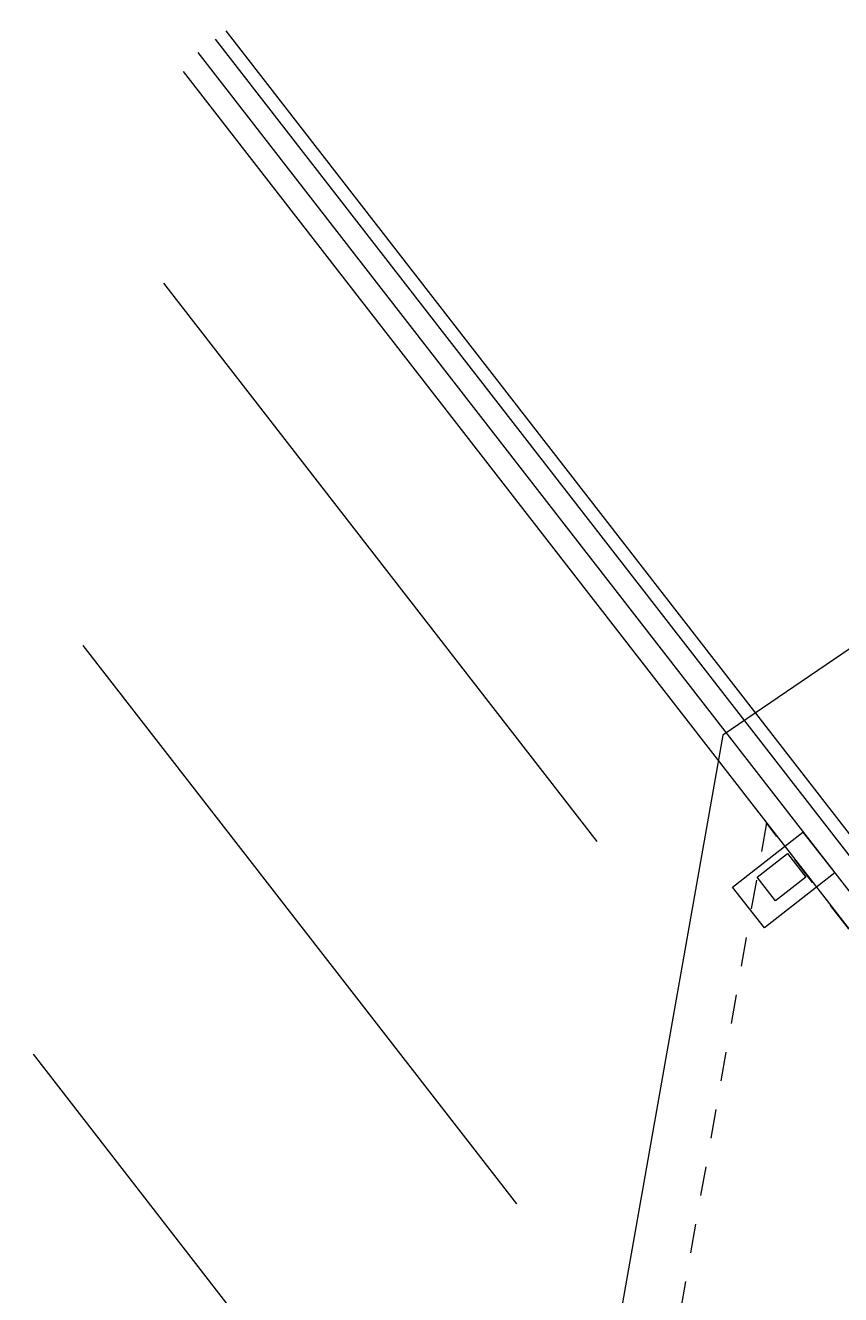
# Model space of a CAD drawing. Header units: metres. Extents: x 232744 to 233931, y 552844 to 554310.
# Tile 16 of 41: x 233402 to 233458, y 553395 to 553482. Entities that reach past the tile are written whole.
import ezdxf

# ---------------------------------------------------------------- set-up
doc = ezdxf.new("R2010")
doc.units = ezdxf.units.M
doc.linetypes.add('NLCS-HIDDEN', pattern=[4, 2, -2])
for name, color, linetype, lineweight in [('BH-N-beplante wallen', 251, 'Continuous', 18), ('BH-N-contouren zonneakker', 251, 'NLCS-HIDDEN', 5), ('BH-N-hekwerk', 251, 'IE-TERREINAFSCHEIDING-KUNSTMATIG-OPEN', 18), ('BH-N-open aantrekkelijk doorzicht', 251, 'Continuous', 9), ('BH-N-transformatorstations', 251, 'Continuous', 18)]:
    doc.layers.add(name, color=color, linetype=linetype, lineweight=lineweight)
doc.layers.add('X-XX-AL-WERKGRENS-G', color=1, linetype='KG-OG', lineweight=35, true_color=0xff0000)
doc.styles.add('Arial (bold)', font='arialbd.ttf')
doc.linetypes.add('IE-TERREINAFSCHEIDING-KUNSTMATIG-OPEN', pattern='A,7,-1.5,[67,NLCS.SHX,S=0.75,R=0,X=0,Y=0],-1.5', length=10)
doc.linetypes.add('KG-OG', pattern='A,5.5,-1.5,[2,NLCS.SHX,S=0.5,R=0,X=0,Y=0],-1.5', length=8.5)

# ---------------------------------------------------------------- blocks, each defined once
blk = doc.blocks.new('Transformatorstation')
at = {"layer": 'BH-N-hekwerk', "linetype": 'IE-TERREINAFSCHEIDING-KUNSTMATIG-OPEN', "flags": 128}
blk.add_lwpolyline([(-1.778, 3.07), (1.778, 3.07), (1.778, -3.07), (-1.778, -3.07)], close=True, dxfattribs=at)
at = {"layer": 'BH-N-transformatorstations', "flags": 128}
blk.add_lwpolyline([(-1.278, 1.32), (0.778, 1.32), (0.778, -1.32), (-1.278, -1.32)], close=True, dxfattribs=at)
at = {"layer": 'BH-N-transformatorstations', "insert": (-0.25, 0), "char_height": 0.00303, "attachment_point": 4, "line_spacing_factor": 0.992596, "style": 'Arial (bold)'}
blk.add_mtext('T', dxfattribs=at)

msp = doc.modelspace()

# ---------------------------------------------------------------- linework, layer by layer
at = {"layer": 'BH-N-beplante wallen'}
for p, q in [((233415.854, 553481.725), (233710.542, 553102.096)), ((233709.396, 553102.145), (233415.138, 553481.169)), ((233708.211, 553101.225), (233413.954, 553480.249)), ((233412.909, 553478.947), (233707.383, 553099.643))]:
    msp.add_line(p, q, dxfattribs=at)
at = {"layer": 'BH-N-contouren zonneakker'}
for p, q in [((233453.023, 553427.277), (233437.507, 553339.501)), ((233699.043, 553110.39), (233453.023, 553427.277))]:
    msp.add_line(p, q, dxfattribs=at)
at = {"layer": 'BH-N-hekwerk', "flags": 128}
msp.add_lwpolyline([(233414.072, 553229.909), (233504.443, 553117.013), (233450.535, 553073.118), (233628.674, 552844.171), (233643.87, 552867.879), (233650.022, 552897.078), (233662.42, 552909.543), (233738.388, 553284.388), (233730.855, 553318.208), (233731.871, 553323.222), (233753.838, 553431.613), (233682.621, 553591.657), (233450.03, 553433.323)], close=True, dxfattribs=at)
at = {"layer": 'BH-N-open aantrekkelijk doorzicht'}
for p, q in [((233411.557, 553464.393), (233441.36, 553426.004)), ((233406.025, 553439.481), (233435.828, 553401.092)), ((233402.603, 553411.378), (233432.407, 553372.989))]:
    msp.add_line(p, q, dxfattribs=at)
at = {"layer": 'X-XX-AL-WERKGRENS-G', "ltscale": 2, "flags": 128}
msp.add_lwpolyline([(233024.476, 553123.194, -0.272027), (233016.009, 553130.44, 0.272803), (233005.193, 553139.67), (232975.167, 553144.941, -0.414213), (232974.355, 553146.099), (232974.842, 553148.873), (232969.643, 553149.786), (232968.465, 553143.072, 0.414213), (232970.901, 553139.599), (233004.156, 553133.761, -0.272803), (233010.336, 553128.486, 0.2892), (233024.493, 553117.131), (233082.574, 553110.54, 0.018852), (233082.176, 553100.394, 0.032341), (233083.152, 553084.956, 0.386613), (233096.266, 553073.795), (233275.271, 553079.646, -0.254086), (233283.122, 553075.707), (233291.245, 553064.04), (233294.446, 553066.268), (233286.323, 553077.936, 0.254086), (233275.144, 553083.544), (233096.139, 553077.693, -0.386613), (233087.021, 553085.453, -0.032341), (233086.076, 553100.388, -0.024313), (233086.713, 553113.085, -0.032772), (233092.725, 553149.36), (233106.603, 553208.693), (233108.185, 553208.397, -0.024851), (233121.879, 553262.508), (233335.975, 553224.257, -0.005966), (233402.118, 553622.223, 0.031079), (233415.39, 553737.637), (233416.811, 553763.661), (233418.423, 553788.608, 0.012576), (233418.982, 553822.405), (233417.054, 553969.667), (233344.316, 553969.667), (233344.316, 553983.631), (233329.657, 553983.631), (233329.657, 553994.161), (233323.82, 553993.983), (233324.87, 554038.498), (233325.202, 554055.17), (233325.67, 554072.424), (233325.807, 554093.022), (233326.486, 554155.8), (233350.645, 554158.622), (233349.075, 554205.895), (233356.218, 554210.154), (233383.153, 554209.741), (233383.159, 554208.891), (233413.164, 554212.53), (233413.164, 554211.831), (233415.354, 554212.072), (233415.355, 554210.361), (233420.872, 554211.077), (233422.016, 554201.956), (233422.657, 554192.477), (233422.963, 554180.536), (233423.384, 554164.137), (233424.041, 554162.265), (233425.393, 554161.588), (233425.857, 554161.551), (233442.665, 554161.684), (233443.187, 554111.16), (233443.557, 554075.29), (233443.846, 554047.287), (233444.065, 554026.064), (233440.605, 554026.028), (233440.633, 554023.17), (233440.799, 554020.757), (233440.89, 554003.694), (233440.89, 553987.657), (233443.739, 553987.451), (233466.497, 553985.81), (233492.533, 553984.545), (233497.037, 553984.247), (233503.12, 553983.844), (233505.11, 553983.716), (233504.521, 553973.32), (233510.456, 553972.983, 0.051904), (233523.403, 553973.382), (233533.571, 553974.759), (233533.571, 553986.476), (233530.55, 553986.058, -0.452391), (233527.139, 553989.002), (233525.813, 554137.297), (233531.455, 554139.712), (233525.653, 554155.289), (233525.379, 554185.918, -0.455336), (233526.508, 554186.918, 0.452642), (233527.637, 554187.91), (233527.637, 554191.353), (233526.133, 554191.353, -0.357083), (233525.322, 554192.326), (233525.072, 554220.234, -0.416834), (233527.072, 554222.252), (233528.651, 554222.252), (233528.651, 554228.078), (233462.931, 554242.91), (233453.346, 554257.148), (233457.729, 554276.57), (233441.592, 554280.174, -0.108247), (233440.23, 554280.946), (233439.915, 554309.67), (233422.105, 554309.558), (233422.116, 554297.389), (233421.826, 554287.071), (233420.648, 554277.782), (233419.845, 554272.823), (233416.615, 554273.345), (233408.153, 554274.714, 0.31413), (233400.373, 554284.599), (233363.489, 554295.816, 0.028494), (233357.956, 554297.16, 0.101549), (233214.495, 554294.131, 0.054333), (233147.643, 554272.336, 0.265957), (232972.193, 554028.265, 0.035132), (232977.382, 553887.306, -0.051071), (232978.695, 553623.449, -0.023312), (232972.022, 553577.331, -0.015547), (232910.023, 553301.889), (233085.34, 553276.509), (233075.181, 553233.381), (233095.22, 553228.694), (233091.299, 553212.092), (233102.766, 553209.41), (233088.928, 553150.248, 0.030082), (233083.15, 553116.513), (233032.816, 553122.225), (233033.098, 553124.709), (233024.756, 553125.656), (233024.474, 553123.172)], format="xyb", close=True, dxfattribs=at)

# ---------------------------------------------------------------- block references
at = {"layer": 'BH-N-transformatorstations', "rotation": 308.0869273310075}
msp.add_blockref('Transformatorstation', (233454.209, 553423.361), dxfattribs=at)

doc.saveas('drawing.dxf')
